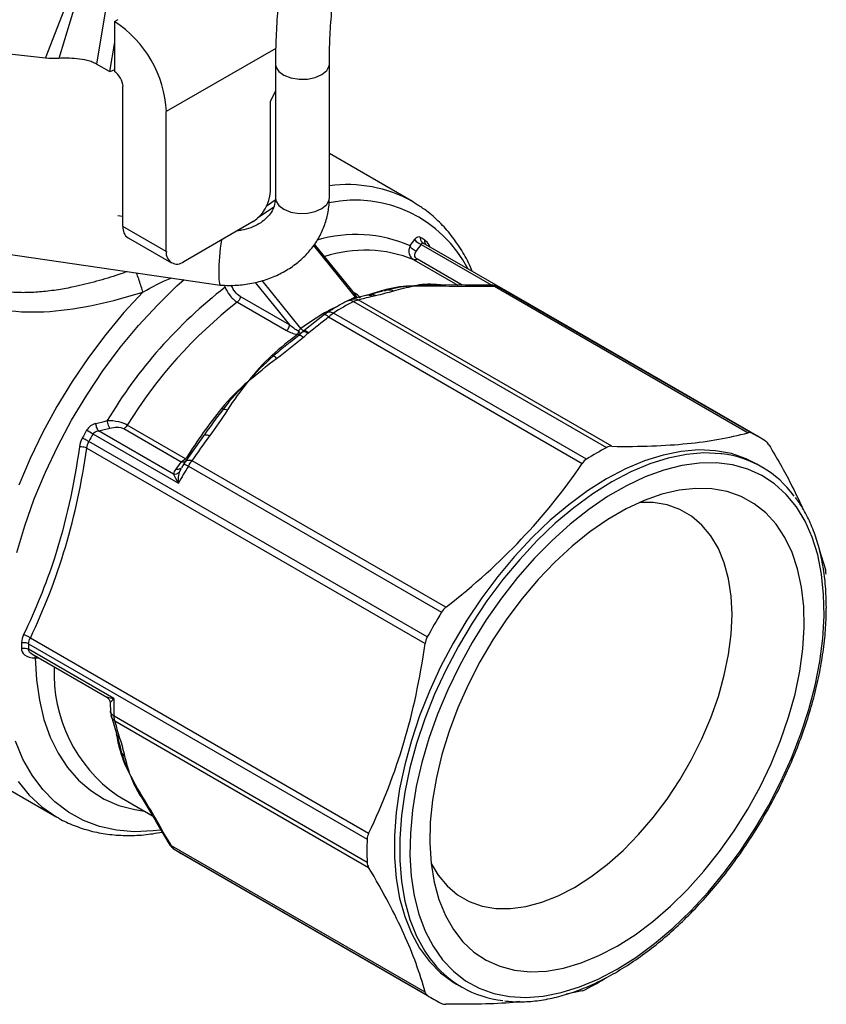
# Model space of a CAD drawing. Header units: inches. Extents: x 0.5 to 21.5, y 0.5 to 16.5.
# Tile 16 of 18: x 18.9 to 20.2, y 12.7 to 14.2. Entities that reach past the tile are written whole.
import ezdxf

# ---------------------------------------------------------------- set-up
doc = ezdxf.new("R2010")
doc.units = ezdxf.units.IN
doc.header["$LTSCALE"] = 2
doc.header["$MEASUREMENT"] = 0

msp = doc.modelspace()

# ---------------------------------------------------------------- linework, layer by layer
for p, q in [((18.941, 14.1874), (18.9758, 14.2771)), ((18.9892, 14.2767), (18.9623, 14.187)), ((19.037, 14.2649), (19.0225, 14.178)), ((19.0513, 14.2463), (19.0573, 14.2498)), ((19.0513, 14.2463), (19.0513, 14.2133)), ((18.941, 14.1874), (18.5694, 14.2289)), ((19.0513, 14.2133), (19.0434, 14.1659)), ((19.0513, 14.2133), (19.0513, 14.1688)), ((19.3104, 14.203), (19.1348, 14.1016)), ((19.0434, 14.1659), (19.0225, 14.178)), ((19.31, 14.1783), (19.31, 13.9629)), ((19.3966, 13.9629), (19.3966, 14.1783)), ((19.0513, 14.1688), (19.0513, 14.1659)), ((19.0652, 13.9169), (19.0652, 14.1418)), ((19.31, 14.1345), (19.3018, 14.1178)), ((19.3018, 14.1178), (19.3018, 13.9731)), ((19.1348, 13.8767), (19.1348, 14.1016)), ((19.5299, 13.9573), (19.3966, 14.0342)), ((19.2814, 13.9308), (19.3073, 13.9486)), ((19.3098, 13.9594), (19.2953, 13.9494)), ((19.5322, 13.9559), (19.5299, 13.9573)), ((19.0652, 13.9331), (19.0571, 13.9342)), ((19.1348, 13.8767), (19.0652, 13.9169)), ((19.274, 13.9249), (19.1627, 13.8606)), ((19.0734, 13.8989), (19.143, 13.8587)), ((19.3713, 13.8868), (19.4383, 13.8035)), ((19.4396, 13.806), (19.3729, 13.8889)), ((19.5443, 13.888), (19.6575, 13.8227)), ((19.5463, 13.8906), (19.5454, 13.8919)), ((19.6757, 13.8162), (19.5474, 13.8902)), ((19.5562, 13.8851), (19.5567, 13.8874)), ((19.5588, 13.8836), (19.5567, 13.8874)), ((18.8776, 13.8731), (19.2211, 13.823)), ((19.5325, 13.8637), (19.603, 13.823)), ((19.61, 13.8229), (19.538, 13.8645)), ((19.2279, 13.8228), (19.2292, 13.8195)), ((19.2777, 13.8274), (19.3327, 13.7591)), ((19.3508, 13.753), (19.2887, 13.8302)), ((19.5623, 13.8229), (19.5325, 13.8216)), ((19.5743, 13.8233), (19.5622, 13.8236)), ((19.5718, 13.8233), (19.5623, 13.8229)), ((19.5744, 13.8234), (19.5686, 13.8239)), ((19.615, 13.8229), (19.5743, 13.8233)), ((19.6567, 13.8228), (19.6156, 13.8229)), ((19.4553, 13.8062), (19.4322, 13.8004)), ((19.4361, 13.8091), (19.4393, 13.8058)), ((19.4393, 13.8058), (19.4413, 13.8038)), ((19.4615, 13.8076), (19.4563, 13.8064)), ((19.4829, 13.813), (19.462, 13.8077)), ((19.4908, 13.8153), (19.4845, 13.8134)), ((19.6617, 13.821), (20.0692, 13.5858)), ((19.6685, 13.8198), (19.6662, 13.8207)), ((20.075, 13.5852), (19.6685, 13.8198)), ((20.0867, 13.579), (19.6802, 13.8137)), ((19.2489, 13.7957), (19.3279, 13.7501)), ((19.3327, 13.7591), (19.2536, 13.8048)), ((19.4322, 13.8004), (19.4257, 13.7977)), ((19.4383, 13.8035), (19.4318, 13.8002)), ((19.4355, 13.7968), (19.842, 13.5621)), ((19.8503, 13.5641), (19.4428, 13.7993)), ((19.3887, 13.7758), (19.3559, 13.7496)), ((19.3934, 13.7791), (19.3888, 13.7758)), ((19.8097, 13.5434), (19.4032, 13.7781)), ((19.3954, 13.772), (19.8029, 13.5367)), ((19.3483, 13.7428), (19.3342, 13.7315)), ((19.3471, 13.7417), (19.3477, 13.7425)), ((19.3546, 13.7484), (19.3476, 13.7426)), ((19.3544, 13.748), (19.354, 13.7476)), ((19.3557, 13.7491), (19.3554, 13.7487)), ((19.3362, 13.7331), (19.3317, 13.7295)), ((19.1462, 13.5193), (19.0258, 13.5888)), ((19.0666, 13.5924), (19.1588, 13.5392)), ((19.1656, 13.544), (19.0721, 13.598)), ((19.2005, 13.5892), (19.1956, 13.5817)), ((19.5538, 13.2579), (19.0102, 13.5717)), ((19.017, 13.584), (19.1541, 13.5048)), ((19.1946, 13.5811), (19.1659, 13.5406)), ((19.007, 13.5613), (19.5504, 13.2476)), ((19.1659, 13.5406), (19.1629, 13.536)), ((19.5839, 13.3056), (19.1765, 13.5409)), ((19.156, 13.5231), (19.159, 13.5292)), ((19.1628, 13.536), (19.1589, 13.5293)), ((19.1702, 13.5322), (19.5767, 13.2975)), ((20.0914, 13.5308), (20.083, 13.5356)), ((20.1834, 13.3984), (20.1934, 13.366)), ((19.4597, 12.9424), (18.9164, 13.2561)), ((19.0506, 13.1589), (18.9135, 13.2381)), ((18.9137, 13.247), (19.4573, 12.9332)), ((18.9188, 13.2307), (19.0391, 13.1613)), ((18.924, 13.2241), (18.9298, 13.2244)), ((18.6081, 13.1711), (18.959, 12.9685)), ((19.0451, 13.1385), (19.0461, 13.1315)), ((19.046, 13.1316), (19.0545, 13.1026)), ((19.4573, 12.8958), (19.0509, 13.1305)), ((19.0523, 13.1229), (19.4597, 12.8877)), ((19.0546, 13.1021), (19.0604, 13.0813)), ((19.0606, 13.0812), (19.0625, 13.0734)), ((19.0778, 13.0341), (19.0916, 13.0076)), ((19.0563, 13.0033), (19.1128, 12.9706)), ((19.0909, 13.0074), (19.0972, 12.997)), ((19.0916, 13.0076), (19.094, 13.0031)), ((19.0939, 13.0016), (19.0956, 12.9992)), ((19.0972, 12.997), (19.118, 12.9619)), ((19.1182, 12.9614), (19.1389, 12.9259)), ((19.5504, 12.6872), (19.1429, 12.9225)), ((19.1454, 12.9188), (19.1474, 12.9172)), ((19.1474, 12.9172), (19.5538, 12.6825)), ((19.1586, 12.9101), (19.565, 12.6755)), ((19.6008, 12.7003), (19.6092, 12.6955)), ((19.8029, 12.6895), (19.7769, 12.6839))]:
    msp.add_line(p, q)
at = {"flags": 128}
for points in [[(19.31, 14.1783), (19.3107, 14.1736), (19.3153, 14.1663), (19.3236, 14.1601), (19.3348, 14.1557), (19.3479, 14.1535)], [(19.3479, 14.1535), (19.3614, 14.1538), (19.3741, 14.1564), (19.3848, 14.1612), (19.3925, 14.1677), (19.3962, 14.1752), (19.3966, 14.1783)], [(19.31, 13.9629), (19.3107, 13.9582), (19.3153, 13.9509), (19.3236, 13.9447), (19.3348, 13.9403), (19.3479, 13.9381)], [(19.3479, 13.9381), (19.3614, 13.9384), (19.3741, 13.941), (19.3848, 13.9458), (19.3925, 13.9523), (19.3962, 13.9598), (19.3966, 13.9629)], [(19.2189, 13.8414), (19.2192, 13.8317), (19.22, 13.8254), (19.2212, 13.823), (19.2212, 13.823)], [(18.8948, 13.3936), (18.9075, 13.4365), (18.9228, 13.4795), (18.9405, 13.5223), (18.9605, 13.5645), (18.9827, 13.606), (19.007, 13.6463), (19.033, 13.6853), (19.0608, 13.7226), (19.09, 13.7579), (19.1204, 13.791), (19.1519, 13.8217), (19.1635, 13.8322)], [(19.0972, 13.8118), (19.0667, 13.7788), (19.0375, 13.7437), (19.0097, 13.7066), (18.9835, 13.6679), (18.9591, 13.6278), (18.9365, 13.5866), (18.9161, 13.5445), (18.8979, 13.5019)], [(20.083, 13.5356), (20.0663, 13.544), (20.0424, 13.5523), (20.0168, 13.557), (19.9899, 13.5582), (19.9617, 13.5558), (19.9326, 13.5499), (19.9028, 13.5406), (19.8725, 13.5278), (19.8419, 13.5118), (19.8114, 13.4925), (19.781, 13.4703), (19.7512, 13.4452), (19.7221, 13.4175), (19.694, 13.3873), (19.667, 13.355), (19.6415, 13.3208), (19.6175, 13.285), (19.5954, 13.2478), (19.5753, 13.2096), (19.5573, 13.1706), (19.5416, 13.1312), (19.5283, 13.0917), (19.5176, 13.0524), (19.5094, 13.0137), (19.504, 12.9757), (19.5012, 12.939), (19.5012, 12.9036), (19.504, 12.87), (19.5094, 12.8384), (19.5176, 12.809), (19.5283, 12.7822), (19.5416, 12.758), (19.5573, 12.7367), (19.5753, 12.7185), (19.5954, 12.7035), (19.6008, 12.7003)], [(20.027, 13.552), (20.0252, 13.5522), (19.9982, 13.5534), (19.9701, 13.551), (19.941, 13.5451), (19.9112, 13.5358), (19.8808, 13.523), (19.8503, 13.5069), (19.8197, 13.4877), (19.7894, 13.4655), (19.7595, 13.4404), (19.7304, 13.4127), (19.7023, 13.3825), (19.6754, 13.3502), (19.6498, 13.316), (19.6259, 13.2802), (19.6038, 13.243), (19.5836, 13.2047), (19.5657, 13.1658), (19.55, 13.1264), (19.5367, 13.0869), (19.5259, 13.0476), (19.5178, 13.0088), (19.5123, 12.9709), (19.5096, 12.9341), (19.5096, 12.8988), (19.5123, 12.8652), (19.5178, 12.8336), (19.5259, 12.8042), (19.5367, 12.7773), (19.55, 12.7532), (19.5582, 12.7412)], [(19.8586, 12.7242), (19.8889, 12.7432), (19.9189, 12.7653), (19.9484, 12.7902), (19.9771, 12.8178), (20.0049, 12.8477), (20.0315, 12.8799), (20.0566, 12.9139), (20.0801, 12.9495), (20.1018, 12.9865), (20.1214, 13.0244), (20.1389, 13.0631), (20.154, 13.1021), (20.1667, 13.1412), (20.1768, 13.18), (20.1843, 13.2182), (20.1891, 13.2555), (20.1912, 13.2916), (20.1905, 13.3261), (20.1871, 13.3589), (20.1809, 13.3896), (20.1721, 13.4179), (20.1607, 13.4437), (20.1467, 13.4667), (20.1304, 13.4867), (20.1118, 13.5037), (20.0912, 13.5173), (20.0686, 13.5275), (20.0442, 13.5343), (20.0184, 13.5375), (19.9912, 13.5372), (19.9629, 13.5333), (19.9337, 13.5259), (19.9039, 13.515), (19.8738, 13.5008), (19.8435, 13.4833), (19.8133, 13.4627), (19.7835, 13.4392), (19.7544, 13.413), (19.7261, 13.3842), (19.6989, 13.3531), (19.673, 13.32), (19.6487, 13.2851), (19.6261, 13.2488), (19.6054, 13.2113), (19.5868, 13.173), (19.5705, 13.1341), (19.5566, 13.095), (19.5452, 13.056), (19.5363, 13.0175), (19.5302, 12.9797), (19.5267, 12.9429), (19.526, 12.9076), (19.5281, 12.8739), (19.5329, 12.8421), (19.5404, 12.8126), (19.5506, 12.7855), (19.5632, 12.7611), (19.5784, 12.7395), (19.5959, 12.721), (19.6155, 12.7057), (19.6371, 12.6938), (19.6606, 12.6853), (19.6858, 12.6803), (19.7123, 12.6788), (19.7401, 12.6809), (19.7689, 12.6866), (19.7984, 12.6957), (19.8284, 12.7083), (19.8586, 12.7242)], [(19.8586, 12.7611), (19.8876, 12.7795), (19.9164, 12.8009), (19.9446, 12.8253), (19.972, 12.8522), (19.9983, 12.8816), (20.0234, 12.913), (20.0469, 12.9463), (20.0686, 12.9811), (20.0884, 13.0171), (20.1061, 13.0539), (20.1214, 13.0913), (20.1343, 13.1288), (20.1446, 13.1661), (20.1522, 13.2029), (20.1571, 13.2388), (20.1592, 13.2734), (20.1585, 13.3066), (20.155, 13.3379), (20.1487, 13.367), (20.1397, 13.3937), (20.1281, 13.4178), (20.114, 13.4389), (20.0975, 13.457), (20.0788, 13.4719), (20.058, 13.4833), (20.0353, 13.4912), (20.011, 13.4956), (19.9853, 13.4963), (19.9584, 13.4934), (19.9306, 13.487), (19.9021, 13.4769), (19.8731, 13.4635), (19.8441, 13.4467), (19.8152, 13.4268), (19.7867, 13.4039), (19.7588, 13.3782), (19.7319, 13.35), (19.7062, 13.3196), (19.6819, 13.2872), (19.6592, 13.2531), (19.6385, 13.2177), (19.6197, 13.1812), (19.6032, 13.1441), (19.5891, 13.1066), (19.5775, 13.0691), (19.5685, 13.0321), (19.5623, 12.9957), (19.5588, 12.9604), (19.5581, 12.9264), (19.5602, 12.8942), (19.565, 12.8639), (19.5727, 12.836), (19.583, 12.8105), (19.5959, 12.7879), (19.6112, 12.7682), (19.6288, 12.7518), (19.6486, 12.7386), (19.6704, 12.7289), (19.6939, 12.7228), (19.7189, 12.7202), (19.7452, 12.7213), (19.7727, 12.726), (19.8009, 12.7342), (19.8296, 12.746), (19.8586, 12.7611)], [(19.7904, 12.8557), (19.8168, 12.8725), (19.843, 12.8924), (19.8686, 12.9151), (19.8933, 12.9403), (19.9169, 12.9678), (19.9391, 12.9972), (19.9596, 13.0284), (19.9784, 13.0608), (19.995, 13.0941), (20.0094, 13.1281), (20.0214, 13.1623), (20.0309, 13.1963), (20.0378, 13.2298), (20.0419, 13.2624), (20.0433, 13.2937), (20.0419, 13.3234), (20.0378, 13.3512), (20.0309, 13.3768), (20.0214, 13.3998), (20.0094, 13.4201), (19.995, 13.4375), (19.9784, 13.4516), (19.9596, 13.4624), (19.9391, 13.4698), (19.9169, 13.4736), (19.895, 13.474)], [(18.924, 13.2241), (18.9261, 13.1891), (18.9309, 13.1561), (18.9383, 13.1252), (18.9484, 13.0968), (18.9611, 13.071), (18.9762, 13.048), (18.9937, 13.0279), (19.0133, 13.0111), (19.0351, 12.9975), (19.0587, 12.9873), (19.084, 12.9805), (19.0997, 12.9782)], [(19.1249, 12.9476), (19.1137, 12.9463), (19.0835, 12.945), (19.0546, 12.9474), (19.0272, 12.9535), (19.0015, 12.9631), (18.9777, 12.9762), (18.9559, 12.9928), (18.9364, 13.0126), (18.9192, 13.0356), (18.9045, 13.0616), (18.8924, 13.0905)], [(18.8966, 13.0256), (18.9146, 13.0038), (18.9348, 12.985), (18.9572, 12.9696), (18.9585, 12.9688)], [(19.5602, 12.8939), (19.5714, 12.8752), (19.5858, 12.8579), (19.6025, 12.8438), (19.6212, 12.833), (19.6418, 12.8256), (19.664, 12.8218), (19.6876, 12.8215), (19.7123, 12.8248), (19.7378, 12.8317), (19.764, 12.842), (19.7904, 12.8557)]]:
    msp.add_lwpolyline(points, dxfattribs=at)
for centre, radius, start, end in [((18.9535, 14.0934), 0.1815, 2.6055, 57.3945), ((18.9871, 14.3351), 0.1783, 288.4109, 291.0964), ((19.035, 14.1404), 0.0303, 2.6055, 57.3945), ((19.4253, 13.769), 0.2154, 60.9444, 97.6529), ((19.2414, 13.9759), 0.0605, 302.6055, 357.3945), ((19.4382, 13.7554), 0.2039, 27.2012, 101.8177), ((19.0839, 13.9145), 0.0189, 172.7442, 235.9436), ((19.4392, 13.6847), 0.2195, 66.6243, 106.5297), ((19.5778, 13.8404), 0.3588, 171.1435, 179.8342), ((18.6543, 14.5379), 1.0887, 323.2192, 323.9143), ((18.6863, 14.5219), 1.0668, 322.833, 323.5431), ((19.4505, 13.7494), 0.1764, 55.6499, 58.3065), ((19.1518, 13.874), 0.0172, 170.786, 309.2033), ((19.4539, 13.6691), 0.2099, 68.0243, 107.9788), ((19.7027, 13.2102), 0.7717, 127.8492, 149.2053), ((19.5697, 13.5045), 0.322, 104.7464, 110.07), ((19.5931, 13.6628), 0.1742, 60.0043, 64.3408), ((19.7065, 13.2088), 0.7443, 127.9446, 148.4704), ((19.665, 13.362), 0.4916, 117.822, 122.1726), ((19.7108, 13.2557), 0.6096, 126.7869, 131.8112), ((19.3487, 13.7486), 0.0055, 237.8664, 263.713), ((19.8672, 13.105), 0.8273, 141.0804, 147.8098), ((18.2738, 16.7138), 3.2015, 283.5062, 283.8424), ((19.8017, 13.1411), 0.9128, 150.5625, 151.4504), ((18.2812, 16.6134), 3.115, 283.8311, 284.1787), ((19.9996, 13.4282), 0.1741, 55.6475, 64.3417), ((19.8031, 13.1404), 0.9026, 150.5625, 151.4504), ((20.0715, 13.1273), 0.4916, 117.822, 122.1726), ((19.9601, 12.9184), 1.0137, 142.2354, 143.0609), ((20.0078, 13.3859), 0.1672, 35.9767, 83.3887), ((19.9407, 13.0609), 0.9032, 148.5499, 150.5627), ((20.3472, 12.8263), 0.9031, 148.5499, 151.4501), ((19.4246, 13.2295), 0.5226, 177.8692, 178.8611), ((19.4301, 13.2278), 0.5168, 177.8692, 178.8611), ((19.1928, 13.1986), 0.2384, 177.2665, 235.0566), ((19.5347, 13.149), 0.4842, 178.8356, 182.1947), ((19.3695, 13.16), 0.3204, 190.5127, 195.2559), ((19.9487, 12.9145), 0.4918, 177.8251, 182.1749), ((19.2457, 13.061), 0.1742, 235.6483, 240.0012), ((19.693, 12.8407), 0.1675, 216.4233, 263.9599), ((19.5802, 13.1272), 0.4916, 297.822, 302.1726), ((19.6521, 12.8262), 0.1741, 235.6475, 244.3417)]:
    msp.add_arc(centre, radius, start, end)
for centre, major_axis, ratio, start_param, end_param in [((19.1639, 13.5365), (0.004, 0.00638), 0.073176, 1.16051, 1.714991), ((19.1635, 13.5552), (-0.0004, 0.0117), 0.479361, 3.442733, 3.754158), ((19.1835, 13.5258), (0.0369, 0.0109), 0.51214, 2.537601, 2.922826)]:
    msp.add_ellipse(centre, major_axis=major_axis, ratio=ratio, start_param=start_param, end_param=end_param)
for points, knots in [([(19.3272, 14.368), (19.3266, 14.3655), (19.325, 14.3578), (19.3225, 14.3432), (19.3197, 14.3239), (19.3172, 14.3033), (19.3151, 14.2819), (19.3132, 14.2599), (19.3118, 14.2379), (19.3107, 14.2163), (19.3101, 14.1962), (19.31, 14.1841), (19.31, 14.1783)], [0, 0, 0, 0, 0.055655, 0.169528, 0.278028, 0.383826, 0.488411, 0.592433, 0.696269, 0.800176, 0.904392, 1, 1, 1, 1]), ([(19.3966, 14.1783), (19.3966, 14.1812), (19.3966, 14.1896), (19.397, 14.2049), (19.3978, 14.2244), (19.399, 14.2447), (19.4006, 14.2652), (19.4024, 14.2853), (19.4046, 14.3043), (19.4068, 14.3216), (19.4091, 14.336), (19.4108, 14.3449), (19.4116, 14.3488), (19.4118, 14.3496)], [0, 0, 0, 0, 0.054623, 0.157145, 0.260757, 0.365175, 0.469953, 0.574746, 0.679169, 0.782823, 0.885089, 0.975694, 1, 1, 1, 1]), ([(19.0225, 14.178), (19.0205, 14.1792), (19.0182, 14.1802), (19.0133, 14.1821), (19.0106, 14.1829), (19.0024, 14.1851), (18.9967, 14.186), (18.9856, 14.1871), (18.9803, 14.1873), (18.9705, 14.1874), (18.9662, 14.1873), (18.9623, 14.187)], [0, 0, 0, 0, 0.125, 0.125, 0.25, 0.25, 0.5, 0.5, 0.75, 0.75, 1, 1, 1, 1]), ([(19.0721, 13.8447), (19.0675, 13.8431), (19.0511, 13.8373), (19.0224, 13.8287), (18.9901, 13.8207), (18.9651, 13.816), (18.9478, 13.8136), (18.9346, 13.8121), (18.9222, 13.8112), (18.9106, 13.8108), (18.8943, 13.8108), (18.8727, 13.8123), (18.846, 13.8174), (18.82, 13.8262), (18.7961, 13.8385), (18.7748, 13.8539), (18.7588, 13.8696), (18.7469, 13.8844), (18.7379, 13.8977), (18.7277, 13.9158), (18.717, 13.9395), (18.7119, 13.959), (18.7091, 13.9692)], [0, 0, 0, 0, 0.0286905, 0.1025264, 0.179077, 0.2312209, 0.261023, 0.2893667, 0.3162565, 0.3416978, 0.3656969, 0.4240156, 0.4876601, 0.5525604, 0.6163966, 0.6795366, 0.7423602, 0.7776365, 0.8159268, 0.8572781, 0.9251076, 1, 1, 1, 1]), ([(18.6895, 13.95), (18.7006, 13.9083), (18.7449, 13.8273), (18.8505, 13.7802), (18.9712, 13.7784), (19.0474, 13.7959), (19.0972, 13.8118)], [0, 0, 0, 0, 0.413719, 0.827439, 1.034299, 1.448018, 1.448018, 1.448018, 1.448018]), ([(19.2212, 13.823), (19.2259, 13.8228), (19.2389, 13.8221), (19.26, 13.8235), (19.284, 13.8281), (19.3068, 13.8357), (19.328, 13.8463), (19.347, 13.8596), (19.3634, 13.8753), (19.3768, 13.893), (19.3869, 13.9123), (19.3936, 13.9327), (19.3963, 13.9498), (19.3965, 13.9599), (19.3966, 13.9629)], [0, 0, 0, 0, 0.052849, 0.145492, 0.238353, 0.331208, 0.423852, 0.516, 0.607344, 0.697647, 0.78683, 0.875018, 0.962517, 1, 1, 1, 1]), ([(19.31, 13.9629), (19.3099, 13.9614), (19.3097, 13.9559), (19.3075, 13.9473), (19.3021, 13.9374), (19.2942, 13.9287), (19.2838, 13.921), (19.2709, 13.9149), (19.2587, 13.9111), (19.2508, 13.9104), (19.2484, 13.9102)], [0, 0, 0, 0, 0.063717, 0.232154, 0.382787, 0.523038, 0.657387, 0.800271, 0.939916, 1, 1, 1, 1]), ([(19.6265, 13.8446), (19.6245, 13.8494), (19.6184, 13.8638), (19.6055, 13.8853), (19.5883, 13.9088), (19.5688, 13.9291), (19.5501, 13.9448), (19.5372, 13.9525), (19.5322, 13.9554)], [0, 0, 0, 0, 0.100345, 0.297796, 0.493352, 0.686815, 0.878327, 1, 1, 1, 1]), ([(19.5263, 13.8861), (19.5244, 13.8818), (19.5232, 13.8748), (19.5277, 13.8671), (19.5312, 13.8645), (19.5325, 13.8637)], [0, 0, 0, 0, 0.03455073, 0.0518261, 0.06046378, 0.06046378, 0.06046378, 0.06046378]), ([(19.5363, 13.8775), (19.5339, 13.8781), (19.5296, 13.8805), (19.527, 13.8844), (19.5263, 13.8861)], [0, 0, 0, 0, 0.571429, 1, 1, 1, 1]), ([(19.5443, 13.888), (19.5424, 13.8885), (19.538, 13.8906), (19.535, 13.8944), (19.5341, 13.8967)], [0, 0, 0, 0, 0.428571, 1, 1, 1, 1]), ([(19.5454, 13.8919), (19.5449, 13.8926), (19.5439, 13.8939), (19.5432, 13.8966), (19.5432, 13.8985), (19.5432, 13.8995)], [0, 0, 0, 0, 0.323955, 0.661978, 1, 1, 1, 1]), ([(19.5443, 13.888), (19.5444, 13.8886), (19.5447, 13.8895), (19.5454, 13.8905), (19.546, 13.8906), (19.5463, 13.8906)], [0, 0, 0, 0, 0.360028, 0.687362, 1, 1, 1, 1]), ([(19.5474, 13.8902), (19.5467, 13.8906), (19.5459, 13.8911), (19.5454, 13.8919), (19.5454, 13.8919)], [0, 0, 0, 0, 0.960047, 1, 1, 1, 1]), ([(19.5463, 13.8906), (19.5463, 13.8906), (19.5466, 13.8907), (19.547, 13.8904), (19.5474, 13.8902)], [0, 0, 0, 0, 0.030496, 1, 1, 1, 1]), ([(19.5522, 13.8876), (19.5517, 13.8882), (19.5507, 13.8895), (19.55, 13.8921), (19.55, 13.894), (19.5501, 13.895)], [0, 0, 0, 0, 0.313955, 0.656978, 1, 1, 1, 1]), ([(19.538, 13.8645), (19.5366, 13.8653), (19.5355, 13.8663), (19.5342, 13.8685), (19.5338, 13.8696), (19.5337, 13.8731), (19.5348, 13.8754), (19.5363, 13.8775)], [0, 0, 0, 0, 0.25, 0.25, 0.5, 0.5, 1, 1, 1, 1]), ([(19.0972, 13.8118), (19.0964, 13.8146), (19.0947, 13.8202), (19.0914, 13.8302), (19.0887, 13.8381), (19.0873, 13.8418), (19.087, 13.8426)], [0, 0, 0, 0, 0.306351, 0.61246, 0.918568, 1, 1, 1, 1]), ([(19.0972, 13.8118), (19.112, 13.8201), (19.1275, 13.8287), (19.1424, 13.8342), (19.143, 13.8344)], [0, 0, 0, 0, 0.955232, 1, 1, 1, 1]), ([(19.2536, 13.8048), (19.2507, 13.8065), (19.2477, 13.8091), (19.2427, 13.8154), (19.2406, 13.8191), (19.2391, 13.8229)], [0, 0, 0, 0, 0.5, 0.5, 1, 1, 1, 1]), ([(19.5325, 13.8216), (19.5323, 13.8216), (19.5322, 13.8216), (19.5169, 13.8213), (19.5018, 13.8196), (19.4878, 13.8159)], [-0.6516393, -0.6516393, -0.6516393, -0.6516393, -0.6501581, -0.6501581, -0.4912133, -0.4912133, -0.4912133, -0.4912133]), ([(19.5325, 13.8216), (19.5324, 13.8216), (19.5323, 13.8216), (19.518, 13.8208), (19.504, 13.8188), (19.4908, 13.8153)], [0, 0, 0, 0, 0.0009846, 0.0009846, 0.1539968, 0.1539968, 0.1539968, 0.1539968]), ([(19.5686, 13.8239), (19.556, 13.8249), (19.5443, 13.824), (19.5327, 13.8217), (19.5326, 13.8216), (19.5325, 13.8216)], [-0.1589448, -0.1589448, -0.1589448, -0.1589448, 0, 0, 0.0014813, 0.0014813, 0.0014813, 0.0014813]), ([(19.5782, 13.8217), (19.5772, 13.8224), (19.5759, 13.8232), (19.5745, 13.8232), (19.5743, 13.8232)], [0, 0, 0, 0, 0.798539, 1, 1, 1, 1]), ([(19.615, 13.8228), (19.616, 13.8228), (19.6181, 13.8229), (19.6201, 13.8218), (19.6212, 13.8212)], [0, 0, 0, 0, 0.4451473, 1, 1, 1, 1]), ([(19.6617, 13.821), (19.6607, 13.8217), (19.6591, 13.8227), (19.6573, 13.8226), (19.6567, 13.8226)], [0, 0, 0, 0, 0.6500308, 1, 1, 1, 1]), ([(19.6662, 13.8209), (19.6646, 13.8215), (19.6617, 13.8225), (19.6582, 13.8227), (19.6568, 13.8228)], [0, 0, 0, 0, 0.574863, 1, 1, 1, 1]), ([(19.2292, 13.8195), (19.2309, 13.8153), (19.2365, 13.8055), (19.2444, 13.7983), (19.2489, 13.7957)], [0, 0, 0, 0, 0.02687977, 0.06271947, 0.06271947, 0.06271947, 0.06271947]), ([(19.465, 13.805), (19.4636, 13.8055), (19.4608, 13.8066), (19.4574, 13.8068), (19.4556, 13.8062), (19.4553, 13.8061)], [0, 0, 0, 0, 0.446029, 0.892054, 1, 1, 1, 1]), ([(19.471, 13.8063), (19.4696, 13.8068), (19.4668, 13.8079), (19.4635, 13.8082), (19.4618, 13.8076), (19.4615, 13.8075)], [0, 0, 0, 0, 0.451942, 0.903881, 1, 1, 1, 1]), ([(19.2536, 13.8048), (19.2536, 13.8033), (19.2531, 13.8015), (19.2514, 13.7982), (19.2502, 13.7967), (19.2489, 13.7957)], [0, 0, 0, 0, 0.5, 0.5, 1, 1, 1, 1]), ([(19.4125, 13.7904), (19.4065, 13.7875), (19.3858, 13.7775), (19.3654, 13.7632), (19.3508, 13.753)], [0, 0, 0, 0, 0.29133, 1, 1, 1, 1]), ([(19.4258, 13.7978), (19.4203, 13.7949), (19.4095, 13.789), (19.3987, 13.7824), (19.3934, 13.7791)], [0, 0, 0, 0, 0.499948, 1, 1, 1, 1]), ([(19.4258, 13.7977), (19.4267, 13.7981), (19.4285, 13.7988), (19.4319, 13.7985), (19.4343, 13.7973), (19.4355, 13.7968)], [0, 0, 0, 0, 0.31333, 0.656665, 1, 1, 1, 1]), ([(19.4323, 13.8002), (19.4328, 13.8004), (19.4347, 13.8011), (19.4384, 13.801), (19.4413, 13.7999), (19.4428, 13.7993)], [0, 0, 0, 0, 0.148202, 0.5741, 1, 1, 1, 1]), ([(19.3883, 13.775), (19.3884, 13.7761), (19.3901, 13.7764), (19.3936, 13.7736), (19.3954, 13.772)], [0, 0, 0, 0, 0.571429, 1, 1, 1, 1]), ([(19.3934, 13.7791), (19.3935, 13.7791), (19.3942, 13.7798), (19.3963, 13.7801), (19.3996, 13.7799), (19.402, 13.7787), (19.4032, 13.7781)], [0, 0, 0, 0, 0.017544, 0.345029, 0.672515, 1, 1, 1, 1]), ([(19.3279, 13.7501), (19.3292, 13.751), (19.3305, 13.7525), (19.3322, 13.7558), (19.3327, 13.7576), (19.3327, 13.7591)], [0, 0, 0, 0, 0.5, 0.5, 1, 1, 1, 1]), ([(19.347, 13.7493), (19.3469, 13.7489), (19.3468, 13.7478), (19.3465, 13.7464), (19.3461, 13.745), (19.3459, 13.7443), (19.3457, 13.7439)], [0, 0, 0, 0, 0.228887, 0.500006, 0.722235, 1, 1, 1, 1]), ([(19.35, 13.7454), (19.35, 13.7455), (19.3498, 13.7459), (19.3488, 13.7473), (19.3476, 13.7487), (19.347, 13.7493)], [0, 0, 0, 0, 0.032212, 0.538704, 1, 1, 1, 1]), ([(19.3477, 13.7425), (19.3477, 13.7426), (19.3478, 13.7428), (19.3482, 13.7427), (19.3484, 13.7427)], [0, 0, 0, 0, 0.399882, 1, 1, 1, 1]), ([(19.3484, 13.7427), (19.3487, 13.7427), (19.3496, 13.7427), (19.3518, 13.7416), (19.3538, 13.74), (19.3549, 13.7392)], [0, 0, 0, 0, 0.254721, 0.627359, 1, 1, 1, 1]), ([(19.3508, 13.753), (19.3515, 13.7523), (19.3529, 13.7509), (19.3543, 13.7503), (19.355, 13.7501)], [0, 0, 0, 0, 0.5151366, 1, 1, 1, 1]), ([(19.3617, 13.745), (19.3607, 13.7458), (19.3586, 13.7474), (19.3563, 13.7485), (19.355, 13.7488), (19.3547, 13.7484), (19.3546, 13.7483)], [0, 0, 0, 0, 0.312397, 0.624792, 0.937115, 1, 1, 1, 1]), ([(19.3564, 13.7496), (19.3563, 13.7497), (19.3559, 13.7497), (19.3558, 13.7494), (19.3557, 13.7491)], [0, 0, 0, 0, 0.234871, 1, 1, 1, 1]), ([(19.3631, 13.7461), (19.362, 13.7469), (19.36, 13.7485), (19.3577, 13.7497), (19.3568, 13.7497), (19.3564, 13.7496)], [0, 0, 0, 0, 0.354184, 0.708365, 1, 1, 1, 1]), ([(19.3317, 13.7295), (19.3307, 13.7287), (19.3224, 13.7222), (19.3142, 13.7152), (19.307, 13.7092)], [0, 0, 0, 0, 0.127343, 1, 1, 1, 1]), ([(19.3044, 13.7101), (19.2904, 13.6976), (19.2779, 13.6834), (19.2663, 13.6681), (19.2662, 13.668), (19.2661, 13.6679)], [-0.1589448, -0.1589448, -0.1589448, -0.1589448, 0, 0, 0.0014813, 0.0014813, 0.0014813, 0.0014813]), ([(19.307, 13.7092), (19.2921, 13.6965), (19.2788, 13.6826), (19.2663, 13.668), (19.2662, 13.668), (19.2661, 13.6679)], [-0.0009846, -0.0009846, -0.0009846, -0.0009846, 0.1520276, 0.1520276, 0.1530122, 0.1530122, 0.1530122, 0.1530122]), ([(19.2661, 13.6679), (19.266, 13.6677), (19.2658, 13.6676), (19.2506, 13.6545), (19.2361, 13.6403), (19.2235, 13.6247)], [-0.6516393, -0.6516393, -0.6516393, -0.6516393, -0.6501581, -0.6501581, -0.4912133, -0.4912133, -0.4912133, -0.4912133]), ([(19.2661, 13.6679), (19.266, 13.6678), (19.2659, 13.6677), (19.2517, 13.6541), (19.2382, 13.6396), (19.226, 13.6236)], [0, 0, 0, 0, 0.0009841, 0.0009841, 0.1539968, 0.1539968, 0.1539968, 0.1539968]), ([(19.226, 13.6236), (19.2201, 13.6159), (19.2116, 13.6047), (19.2033, 13.5931), (19.2006, 13.5894)], [0, 0, 0, 0, 0.684172, 1, 1, 1, 1]), ([(19.0258, 13.5888), (19.0248, 13.5902), (19.0229, 13.5941), (19.0218, 13.5989), (19.0215, 13.6008)], [0, 0, 0, 0, 0.571429, 1, 1, 1, 1]), ([(19.0721, 13.598), (19.0683, 13.6002), (19.0566, 13.6043), (19.0454, 13.6053), (19.0398, 13.6052)], [0, 0, 0, 0, 0.02588824, 0.0604059, 0.0604059, 0.0604059, 0.0604059]), ([(19.0442, 13.5933), (19.0434, 13.5944), (19.0415, 13.5979), (19.0402, 13.6027), (19.0398, 13.6052)], [0, 0, 0, 0, 0.428571, 1, 1, 1, 1]), ([(19.0442, 13.5933), (19.0478, 13.5942), (19.0518, 13.5949), (19.0597, 13.5947), (19.0638, 13.594), (19.0666, 13.5924)], [0, 0, 0, 0, 0.5, 0.5, 1, 1, 1, 1]), ([(19.0666, 13.5924), (19.0678, 13.593), (19.0698, 13.5947), (19.0715, 13.5969), (19.0721, 13.598)], [0, 0, 0, 0, 0.571429, 1, 1, 1, 1]), ([(19.8503, 13.5641), (19.8966, 13.5634), (19.9356, 13.5649), (20.0066, 13.5719), (20.0384, 13.5775), (20.0692, 13.5858)], [0, 0, 0, 0, 0.5, 0.5, 1, 1, 1, 1]), ([(19.0102, 13.5717), (19.0085, 13.5727), (19.005, 13.5747), (19.0013, 13.5767), (18.9999, 13.5774)], [0, 0, 0, 0, 0.571429, 1, 1, 1, 1]), ([(19.1956, 13.5817), (19.1955, 13.5816), (19.195, 13.5816), (19.1949, 13.5812), (19.1947, 13.581)], [0, 0, 0, 0, 0.359971, 1, 1, 1, 1]), ([(19.2047, 13.5807), (19.2034, 13.5812), (19.2007, 13.5821), (19.1975, 13.5824), (19.1962, 13.5819), (19.1956, 13.5817)], [0, 0, 0, 0, 0.355343, 0.710684, 1, 1, 1, 1]), ([(18.9952, 13.5633), (18.9866, 13.5018), (18.9635, 13.3965), (18.9245, 13.3007), (18.9056, 13.2616)], [0, 0, 0, 0, 0.488876, 0.855533, 0.855533, 0.855533, 0.855533]), ([(18.9164, 13.2561), (18.9384, 13.3023), (18.9576, 13.3511), (18.9879, 13.4535), (18.9992, 13.5069), (19.007, 13.5613)], [0, 0, 0, 0, 0.5, 0.5, 1, 1, 1, 1]), ([(19.007, 13.5613), (19.0057, 13.5617), (19.0019, 13.5626), (18.9975, 13.5632), (18.9952, 13.5633)], [0, 0, 0, 0, 0.428571, 1, 1, 1, 1]), ([(20.1027, 13.5664), (20.1151, 13.5452), (20.1354, 13.5105), (20.1501, 13.4787), (20.1558, 13.4662)], [0, 0, 0, 0, 0.608952, 1, 1, 1, 1]), ([(19.1651, 13.5393), (19.1655, 13.5406), (19.168, 13.5425), (19.1731, 13.542), (19.1765, 13.5409)], [0, 0, 0, 0, 0.428571, 1, 1, 1, 1]), ([(19.1666, 13.5407), (19.1674, 13.5412), (19.1682, 13.5417), (19.1687, 13.5424), (19.1688, 13.5425)], [0, 0, 0, 0, 0.924246, 1, 1, 1, 1]), ([(19.1462, 13.5193), (19.1479, 13.5192), (19.1517, 13.5197), (19.1548, 13.5217), (19.156, 13.5231)], [0, 0, 0, 0, 0.428571, 1, 1, 1, 1]), ([(19.1499, 13.5276), (19.151, 13.5274), (19.1531, 13.527), (19.1559, 13.5275), (19.1573, 13.5284), (19.1579, 13.5288)], [0, 0, 0, 0, 0.359283, 0.718172, 1, 1, 1, 1]), ([(19.1541, 13.5048), (19.1541, 13.505), (19.1541, 13.5052), (19.1541, 13.512), (19.1547, 13.5184), (19.156, 13.5231)], [-0.00176764, -0.00176764, -0.00176764, -0.00176764, 0, 0, 0.06751714, 0.06751714, 0.06751714, 0.06751714]), ([(19.1629, 13.5359), (19.1626, 13.5362), (19.164, 13.5357), (19.1681, 13.5334), (19.1702, 13.5322)], [0, 0, 0, 0, 0.571429, 1, 1, 1, 1]), ([(19.5839, 13.3056), (19.6303, 13.3418), (19.6692, 13.3772), (19.7402, 13.4521), (19.7721, 13.4916), (19.8029, 13.5367)], [0, 0, 0, 0, 0.5, 0.5, 1, 1, 1, 1]), ([(19.1462, 13.5193), (19.148, 13.5155), (19.1507, 13.5105), (19.154, 13.5051), (19.1541, 13.5049), (19.1541, 13.5048)], [-0.00176764, -0.00176764, -0.00176764, -0.00176764, 0.06574951, 0.06574951, 0.06751714, 0.06751714, 0.06751714, 0.06751714]), ([(20.1948, 13.3052), (20.1947, 13.3111), (20.1945, 13.3282), (20.1922, 13.3555), (20.1871, 13.3861), (20.1795, 13.4149), (20.1694, 13.4414), (20.1581, 13.4639), (20.1491, 13.4764), (20.1452, 13.4818)], [0, 0, 0, 0, 0.083803, 0.242866, 0.401998, 0.561034, 0.719816, 0.878136, 1, 1, 1, 1]), ([(19.6784, 12.6735), (19.6823, 12.673), (19.6946, 12.6713), (19.7166, 12.6719), (19.744, 12.6752), (19.7723, 12.6819), (19.8011, 12.6916), (19.8303, 12.7045), (19.8596, 12.7203), (19.8889, 12.739), (19.9178, 12.7603), (19.9463, 12.7843), (19.974, 12.8106), (20.0008, 12.839), (20.0266, 12.8695), (20.051, 12.9016), (20.0741, 12.9353), (20.0955, 12.9703), (20.1152, 13.0063), (20.1329, 13.043), (20.1487, 13.0803), (20.1623, 13.1178), (20.1736, 13.1552), (20.1826, 13.1924), (20.1893, 13.2291), (20.1934, 13.2642), (20.1947, 13.2894), (20.1947, 13.3027), (20.1948, 13.3052)], [0, 0, 0, 0, 0.018477, 0.058516, 0.098768, 0.139206, 0.179781, 0.220443, 0.261149, 0.301868, 0.342578, 0.383273, 0.423949, 0.464606, 0.505248, 0.545877, 0.586497, 0.627112, 0.667726, 0.708343, 0.748966, 0.7896, 0.830249, 0.870918, 0.911608, 0.952325, 0.99092, 1, 1, 1, 1]), ([(18.9056, 13.2616), (18.9077, 13.2611), (18.9118, 13.2595), (18.9152, 13.2571), (18.9164, 13.2561)], [0, 0, 0, 0, 0.571429, 1, 1, 1, 1]), ([(18.902, 13.2399), (18.902, 13.2358), (18.9064, 13.2268), (18.9175, 13.2239), (18.924, 13.2241)], [0, 0, 0, 0, 0.03895791, 0.0909018, 0.0909018, 0.0909018, 0.0909018]), ([(18.9023, 13.249), (18.904, 13.2492), (18.9082, 13.2492), (18.912, 13.248), (18.9137, 13.247)], [0, 0, 0, 0, 0.428571, 1, 1, 1, 1]), ([(18.9189, 13.2308), (18.9186, 13.231), (18.9174, 13.2315), (18.916, 13.2327), (18.9145, 13.2344), (18.9136, 13.2362), (18.9135, 13.2375), (18.9135, 13.2381)], [0, 0, 0, 0, 0.095666, 0.353036, 0.585857, 0.799291, 1, 1, 1, 1]), ([(19.4597, 12.9424), (19.4835, 12.9917), (19.5017, 13.039), (19.5311, 13.1379), (19.5422, 13.1894), (19.5504, 13.2476)], [0, 0, 0, 0, 0.5, 0.5, 1, 1, 1, 1]), ([(18.924, 13.2241), (18.9242, 13.2253), (18.9245, 13.2266), (18.9249, 13.2272), (18.9249, 13.2272)], [0, 0, 0, 0, 0.940845, 1, 1, 1, 1]), ([(19.0388, 13.1614), (19.0396, 13.1609), (19.0412, 13.1598), (19.043, 13.1575), (19.0444, 13.1546), (19.0446, 13.1526), (19.0448, 13.1515)], [0, 0, 0, 0, 0.233032, 0.478456, 0.734743, 1, 1, 1, 1]), ([(19.05, 13.1589), (19.0465, 13.1592), (19.0421, 13.1596), (19.0396, 13.1611), (19.0392, 13.1614)], [0, 0, 0, 0, 0.818549, 1, 1, 1, 1]), ([(19.0448, 13.1516), (19.045, 13.1519), (19.0454, 13.1532), (19.0483, 13.1563), (19.0502, 13.1585)], [0, 0, 0, 0, 0.322083, 1, 1, 1, 1]), ([(19.0448, 13.1515), (19.0448, 13.1505), (19.0448, 13.1461), (19.045, 13.1417), (19.0451, 13.1385)], [0, 0, 0, 0, 0.2368784, 1, 1, 1, 1]), ([(19.0509, 13.1305), (19.0497, 13.1312), (19.0475, 13.1328), (19.0455, 13.1356), (19.0453, 13.1375), (19.0452, 13.1385)], [0, 0, 0, 0, 0.343296, 0.686592, 1, 1, 1, 1]), ([(19.0523, 13.1229), (19.051, 13.1239), (19.0486, 13.1259), (19.0467, 13.1291), (19.0463, 13.1311), (19.0462, 13.1316)], [0, 0, 0, 0, 0.425779, 0.851556, 1, 1, 1, 1]), ([(19.0546, 13.1026), (19.0546, 13.1023), (19.055, 13.1006), (19.0568, 13.0978), (19.0592, 13.0959), (19.0603, 13.095)], [0, 0, 0, 0, 0.096374, 0.548185, 1, 1, 1, 1]), ([(19.0604, 13.0757), (19.0642, 13.0617), (19.0703, 13.0477), (19.0776, 13.0344), (19.0777, 13.0342), (19.0778, 13.0341)], [-0.1589448, -0.1589448, -0.1589448, -0.1589448, 0, 0, 0.0014813, 0.0014813, 0.0014813, 0.0014813]), ([(19.0625, 13.0734), (19.066, 13.0601), (19.0713, 13.047), (19.0777, 13.0343), (19.0777, 13.0342), (19.0778, 13.0341)], [-0.0009847, -0.0009847, -0.0009847, -0.0009847, 0.1520273, 0.1520273, 0.153012, 0.153012, 0.153012, 0.153012]), ([(19.0778, 13.0341), (19.0778, 13.034), (19.0779, 13.0339), (19.0816, 13.0227), (19.0867, 13.0121), (19.0939, 13.0016)], [-0.6516393, -0.6516393, -0.6516393, -0.6516393, -0.6501581, -0.6501581, -0.4912133, -0.4912133, -0.4912133, -0.4912133]), ([(19.0973, 12.9971), (19.0974, 12.9969), (19.0981, 12.9957), (19.0995, 12.995), (19.1006, 12.9945)], [0, 0, 0, 0, 0.201636, 1, 1, 1, 1]), ([(18.9586, 12.969), (18.9598, 12.9682), (18.9686, 12.9625), (18.9867, 12.9547), (19.0127, 12.9459), (19.0402, 12.9406), (19.0688, 12.9385), (19.0982, 12.9394), (19.1183, 12.9426), (19.1282, 12.9443)], [0, 0, 0, 0, 0.026342, 0.187693, 0.348995, 0.510905, 0.674029, 0.838717, 1, 1, 1, 1]), ([(19.1225, 12.9575), (19.1215, 12.9581), (19.1195, 12.9593), (19.1185, 12.9612), (19.1181, 12.962)], [0, 0, 0, 0, 0.5547604, 1, 1, 1, 1]), ([(19.1389, 12.9259), (19.1397, 12.9246), (19.1416, 12.9217), (19.144, 12.9198), (19.1453, 12.9186)], [0, 0, 0, 0, 0.425131, 1, 1, 1, 1]), ([(19.1391, 12.926), (19.1394, 12.9255), (19.1402, 12.9239), (19.1418, 12.923), (19.1429, 12.9225)], [0, 0, 0, 0, 0.350207, 1, 1, 1, 1]), ([(19.5504, 12.6872), (19.5422, 12.718), (19.5311, 12.7484), (19.5017, 12.8134), (19.4835, 12.8479), (19.4597, 12.8877)], [0, 0, 0, 0, 0.5, 0.5, 1, 1, 1, 1]), ([(19.7021, 12.6722), (19.6987, 12.6718), (19.6801, 12.6694), (19.6407, 12.6678), (19.6032, 12.6678), (19.5839, 12.6679)], [0, 0, 0, 0, 0.098599, 0.538177, 1, 1, 1, 1])]:
    msp.add_open_spline(points, degree=3, knots=knots)
for points in [[(18.9623, 14.187), (18.955, 14.1865), (18.9479, 14.1866), (18.941, 14.1874)], [(19.5432, 13.8995), (19.5401, 13.9014), (19.5366, 13.9002), (19.5341, 13.8967)], [(19.5567, 13.8874), (19.5547, 13.8908), (19.5524, 13.8934), (19.5501, 13.895)], [(19.538, 13.8645), (19.536, 13.8633), (19.534, 13.8631), (19.5325, 13.8637)], [(19.5, 13.8139), (19.5099, 13.8169), (19.5209, 13.8194), (19.5325, 13.8216)], [(19.5325, 13.8216), (19.5471, 13.822), (19.5623, 13.8221), (19.5782, 13.8217)], [(19.5686, 13.8239), (19.5696, 13.8233), (19.5707, 13.8231), (19.5718, 13.8233)], [(19.5782, 13.8217), (19.5929, 13.8212), (19.6073, 13.821), (19.6212, 13.8212)], [(19.4464, 13.802), (19.4444, 13.8056), (19.4398, 13.8088), (19.4348, 13.8117)], [(19.466, 13.8052), (19.4632, 13.8066), (19.4602, 13.8071), (19.4573, 13.8066)], [(19.466, 13.8052), (19.4677, 13.8056), (19.4693, 13.8059), (19.471, 13.8063)], [(19.471, 13.8063), (19.4813, 13.8085), (19.4908, 13.8111), (19.5, 13.8139)], [(19.4908, 13.8153), (19.4898, 13.8151), (19.4887, 13.8153), (19.4878, 13.8159)], [(19.4908, 13.8153), (19.4938, 13.8158), (19.497, 13.8153), (19.5, 13.8139)], [(19.6212, 13.8212), (19.6344, 13.8213), (19.6479, 13.8213), (19.6617, 13.821)], [(19.6617, 13.821), (19.6643, 13.8211), (19.6666, 13.8207), (19.6685, 13.8198)], [(19.4355, 13.7968), (19.4381, 13.7981), (19.4406, 13.799), (19.4428, 13.7993)], [(19.4413, 13.8038), (19.4407, 13.8041), (19.4396, 13.804), (19.4383, 13.8035)], [(19.4428, 13.7993), (19.45, 13.8013), (19.4574, 13.8032), (19.465, 13.805)], [(19.465, 13.805), (19.4653, 13.805), (19.4657, 13.8051), (19.466, 13.8052)], [(19.3954, 13.772), (19.3979, 13.7743), (19.4006, 13.7765), (19.4032, 13.7781)], [(19.347, 13.7493), (19.342, 13.7517), (19.3371, 13.7553), (19.3327, 13.7591)], [(19.3631, 13.7461), (19.3736, 13.7549), (19.3844, 13.7635), (19.3954, 13.772)], [(19.3279, 13.7501), (19.333, 13.7471), (19.3389, 13.7447), (19.3457, 13.7439)], [(19.3508, 13.753), (19.3496, 13.752), (19.3482, 13.7507), (19.347, 13.7493)], [(19.3549, 13.7392), (19.3571, 13.7412), (19.3594, 13.7431), (19.3617, 13.745)], [(19.3617, 13.745), (19.3622, 13.7454), (19.3626, 13.7457), (19.3631, 13.7461)], [(19.3119, 13.7053), (19.3265, 13.7163), (19.341, 13.7275), (19.3549, 13.7392)], [(19.2661, 13.6679), (19.2808, 13.6808), (19.296, 13.6934), (19.3119, 13.7053)], [(19.3044, 13.7101), (19.3054, 13.7095), (19.3063, 13.7092), (19.307, 13.7092)], [(19.3119, 13.7053), (19.3099, 13.7073), (19.3082, 13.7086), (19.307, 13.7092)], [(19.2336, 13.6227), (19.2435, 13.6381), (19.2546, 13.6531), (19.2661, 13.6679)], [(19.2047, 13.5807), (19.215, 13.5945), (19.2245, 13.6086), (19.2336, 13.6227)], [(19.226, 13.6236), (19.2254, 13.6238), (19.2245, 13.6241), (19.2235, 13.6247)], [(19.226, 13.6236), (19.228, 13.624), (19.2307, 13.6236), (19.2336, 13.6227)], [(19.0215, 13.6008), (19.0156, 13.5994), (19.0099, 13.5954), (19.0068, 13.5898)], [(19.017, 13.584), (19.0141, 13.5857), (19.01, 13.588), (19.0068, 13.5898)], [(19.017, 13.584), (19.0186, 13.5868), (19.022, 13.5885), (19.0258, 13.5888)], [(20.075, 13.5852), (20.073, 13.5861), (20.0711, 13.5863), (20.0692, 13.5858)], [(18.9999, 13.5774), (18.9975, 13.573), (18.9959, 13.5682), (18.9952, 13.5633)], [(19.007, 13.5613), (19.0074, 13.5649), (19.0085, 13.5685), (19.0102, 13.5717)], [(19.1765, 13.5409), (19.1855, 13.5543), (19.1949, 13.5676), (19.2047, 13.5807)], [(20.1027, 13.5664), (20.1013, 13.5689), (20.0996, 13.5707), (20.0979, 13.572)], [(19.8503, 13.5641), (19.8474, 13.5642), (19.8446, 13.5635), (19.842, 13.5621)], [(19.1656, 13.544), (19.1636, 13.5417), (19.1612, 13.54), (19.1588, 13.5392)], [(19.1588, 13.5392), (19.1615, 13.5389), (19.1644, 13.5393), (19.1666, 13.5407)], [(19.1694, 13.5445), (19.1688, 13.5447), (19.168, 13.5451), (19.1671, 13.5457)], [(19.1702, 13.5322), (19.1721, 13.5353), (19.1743, 13.5383), (19.1765, 13.5409)], [(19.8097, 13.5434), (19.807, 13.5418), (19.8048, 13.5395), (19.8029, 13.5367)], [(20.1944, 13.3586), (20.1942, 13.3616), (20.1939, 13.364), (20.1934, 13.366)], [(19.5839, 13.3056), (19.5811, 13.3034), (19.5786, 13.3007), (19.5767, 13.2975)], [(18.9056, 13.2616), (18.9036, 13.2575), (18.9025, 13.2531), (18.9023, 13.249)], [(18.9137, 13.247), (18.9138, 13.25), (18.9147, 13.2532), (18.9164, 13.2561)], [(19.5538, 13.2579), (19.5521, 13.2546), (19.5509, 13.2512), (19.5504, 13.2476)], [(18.902, 13.2399), (18.906, 13.2405), (18.9105, 13.2397), (18.9135, 13.2381)], [(19.0506, 13.1589), (19.0504, 13.1589), (19.0502, 13.1589), (19.05, 13.1589)], [(19.0502, 13.1585), (19.0504, 13.1586), (19.0505, 13.1587), (19.0506, 13.1589)], [(19.0523, 13.1229), (19.0515, 13.1249), (19.051, 13.1276), (19.0509, 13.1305)], [(19.0603, 13.095), (19.0573, 13.1045), (19.0546, 13.1138), (19.0523, 13.1229)], [(19.0682, 13.0661), (19.0661, 13.0754), (19.0636, 13.085), (19.0603, 13.095)], [(19.0604, 13.0757), (19.0614, 13.0751), (19.0621, 13.0743), (19.0625, 13.0734)], [(19.0682, 13.0661), (19.0656, 13.068), (19.0635, 13.0705), (19.0625, 13.0734)], [(19.0778, 13.0341), (19.0739, 13.0452), (19.0706, 13.056), (19.0682, 13.0661)], [(19.1006, 12.9945), (19.0923, 13.008), (19.0848, 13.0212), (19.0778, 13.0341)], [(19.1225, 12.9575), (19.1158, 12.9696), (19.1083, 12.982), (19.1006, 12.9945)], [(19.1429, 12.9225), (19.1358, 12.9343), (19.129, 12.946), (19.1225, 12.9575)], [(19.4597, 12.9424), (19.4583, 12.9394), (19.4575, 12.9363), (19.4573, 12.9332)], [(19.1474, 12.9172), (19.1456, 12.9184), (19.1441, 12.9202), (19.1429, 12.9225)], [(19.4573, 12.8958), (19.4575, 12.8929), (19.4583, 12.8901), (19.4597, 12.8877)], [(19.5504, 12.6872), (19.5509, 12.6853), (19.5521, 12.6837), (19.5538, 12.6825)], [(19.8029, 12.6895), (19.8048, 12.69), (19.807, 12.691), (19.8097, 12.6924)], [(19.5767, 12.6693), (19.5786, 12.6684), (19.5811, 12.6679), (19.5839, 12.6679)]]:
    msp.add_open_spline(points, degree=3)

doc.saveas('drawing.dxf')
